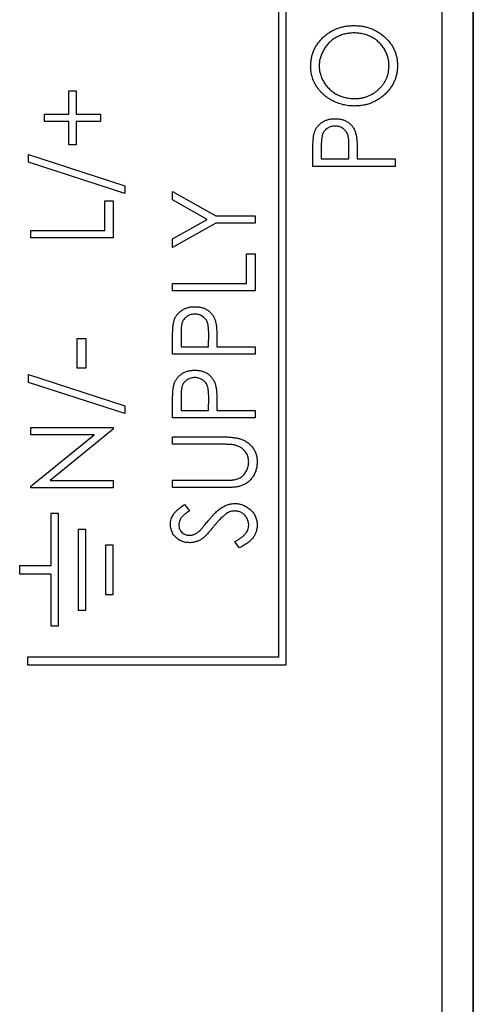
# Model space of a CAD drawing. Header units: millimetres. Extents: x 0 to 420, y 0 to 297.
# Tile 5 of 106: x 113 to 120, y 39 to 55. Entities that reach past the tile are written whole.
import ezdxf

# ---------------------------------------------------------------- set-up
doc = ezdxf.new("R2010")
doc.units = ezdxf.units.MM

msp = doc.modelspace()

# ---------------------------------------------------------------- linework, layer by layer
at = {"color": 7, "linetype": 'Continuous', "lineweight": 25}
for p, q in [((119.467, 38.799), (119.467, 97.999)), ((116.967, 44.424), (116.967, 85.424)), ((116.842, 85.299), (116.842, 44.549)), ((119.965, 82.899), (119.965, 38.199)), ((119.968, 38.199), (119.968, 82.499)), ((113.48, 53.251), (113.48, 53.624)), ((113.48, 53.624), (113.599, 53.624)), ((113.599, 53.624), (113.599, 53.251)), ((113.09, 53.133), (113.09, 53.251)), ((113.09, 53.251), (113.48, 53.251)), ((113.599, 53.251), (113.989, 53.251)), ((113.989, 53.251), (113.989, 53.133)), ((113.48, 53.133), (113.09, 53.133)), ((113.48, 52.76), (113.48, 53.133)), ((113.989, 53.133), (113.599, 53.133)), ((113.599, 53.133), (113.599, 52.76)), ((113.599, 52.76), (113.48, 52.76)), ((117.53, 52.754), (117.53, 52.534)), ((117.971, 52.534), (117.974, 52.745)), ((112.835, 52.481), (112.835, 52.607)), ((112.835, 52.607), (114.379, 52.105)), ((117.394, 52.415), (117.394, 52.659)), ((118.107, 52.622), (118.107, 52.534)), ((114.379, 51.979), (112.835, 52.481)), ((118.717, 52.415), (117.394, 52.415)), ((117.53, 52.534), (117.971, 52.534)), ((118.107, 52.534), (118.717, 52.534)), ((118.717, 52.534), (118.717, 52.415)), ((114.379, 52.105), (114.379, 51.979)), ((115.144, 51.876), (115.144, 52.014)), ((115.144, 52.014), (115.838, 51.624)), ((114.057, 51.861), (114.192, 51.861)), ((114.057, 51.386), (114.057, 51.861)), ((114.192, 51.861), (114.192, 51.267)), ((115.697, 51.565), (115.144, 51.876)), ((115.838, 51.624), (116.467, 51.624)), ((116.467, 51.624), (116.467, 51.506)), ((115.144, 51.254), (115.697, 51.565)), ((115.838, 51.506), (115.144, 51.116)), ((116.467, 51.506), (115.838, 51.506)), ((112.869, 51.267), (112.869, 51.386)), ((112.869, 51.386), (114.057, 51.386)), ((114.192, 51.267), (112.869, 51.267)), ((115.144, 51.116), (115.144, 51.254)), ((116.332, 51.014), (116.467, 51.014)), ((116.332, 50.539), (116.332, 51.014)), ((116.467, 51.014), (116.467, 50.42)), ((115.144, 50.42), (115.144, 50.539)), ((115.144, 50.539), (116.332, 50.539)), ((116.467, 50.42), (115.144, 50.42)), ((115.28, 49.742), (115.28, 49.521)), ((115.721, 49.521), (115.724, 49.733)), ((113.616, 49.656), (113.751, 49.656)), ((113.616, 49.181), (113.616, 49.656)), ((113.751, 49.656), (113.751, 49.181)), ((115.144, 49.403), (115.144, 49.646)), ((115.857, 49.609), (115.857, 49.521)), ((116.467, 49.403), (115.144, 49.403)), ((115.28, 49.521), (115.721, 49.521)), ((115.857, 49.521), (116.467, 49.521)), ((116.467, 49.521), (116.467, 49.403)), ((112.835, 49.079), (114.379, 48.577)), ((112.835, 48.953), (112.835, 49.079)), ((113.751, 49.181), (113.616, 49.181)), ((114.379, 48.452), (112.835, 48.953)), ((115.144, 48.385), (115.144, 48.628)), ((115.28, 48.724), (115.28, 48.504)), ((115.721, 48.504), (115.724, 48.715)), ((114.379, 48.577), (114.379, 48.452)), ((115.28, 48.504), (115.721, 48.504)), ((115.857, 48.591), (115.857, 48.504)), ((115.857, 48.504), (116.467, 48.504)), ((116.467, 48.504), (116.467, 48.385)), ((116.467, 48.385), (115.144, 48.385)), ((112.869, 48.112), (112.869, 48.231)), ((112.869, 48.231), (114.192, 48.231)), ((114.192, 48.204), (113.179, 47.383)), ((114.192, 48.231), (114.192, 48.204)), ((113.885, 48.112), (112.869, 48.112)), ((112.869, 47.289), (113.885, 48.112)), ((115.144, 48.08), (115.943, 48.08)), ((115.144, 47.961), (115.144, 48.08)), ((115.937, 47.961), (115.144, 47.961)), ((113.179, 47.383), (114.192, 47.383)), ((114.192, 47.383), (114.192, 47.264)), ((115.144, 47.384), (115.937, 47.384)), ((115.144, 47.266), (115.144, 47.384)), ((112.869, 47.264), (112.869, 47.289)), ((114.192, 47.264), (112.869, 47.264)), ((115.943, 47.266), (115.144, 47.266)), ((115.334, 46.994), (115.416, 46.894)), ((113.192, 46.849), (113.192, 46.011)), ((113.317, 46.849), (113.192, 46.849)), ((113.317, 45.049), (113.317, 46.849)), ((113.63, 46.596), (113.63, 45.301)), ((113.755, 46.596), (113.63, 46.596)), ((113.755, 45.301), (113.755, 46.596)), ((116.212, 46.299), (116.145, 46.403)), ((114.067, 46.343), (114.067, 45.554)), ((114.192, 46.343), (114.067, 46.343)), ((114.192, 45.554), (114.192, 46.343)), ((113.192, 46.011), (112.692, 46.011)), ((112.692, 46.011), (112.692, 45.886)), ((112.692, 45.886), (113.192, 45.886)), ((113.192, 45.886), (113.192, 45.049)), ((114.067, 45.554), (114.192, 45.554)), ((113.63, 45.301), (113.755, 45.301)), ((113.192, 45.049), (113.317, 45.049)), ((112.817, 44.549), (112.817, 44.424)), ((116.842, 44.549), (112.817, 44.549)), ((112.817, 44.424), (116.967, 44.424))]:
    msp.add_line(p, q, dxfattribs=at)
for points, knots in [([(117.36, 54.019), (117.361, 54.041), (117.362, 54.086), (117.372, 54.152), (117.388, 54.214), (117.409, 54.274), (117.438, 54.331), (117.473, 54.386), (117.514, 54.437), (117.561, 54.484), (117.612, 54.528), (117.667, 54.566), (117.724, 54.599), (117.785, 54.625), (117.848, 54.646), (117.915, 54.66), (117.984, 54.669), (118.031, 54.67), (118.055, 54.671)], [0, 0, 0, 0, 0.064112, 0.12603, 0.186709, 0.24615, 0.305771, 0.366051, 0.427384, 0.490821, 0.554635, 0.61692, 0.678954, 0.740666, 0.803314, 0.866858, 0.932414, 1, 1, 1, 1]), ([(118.055, 54.671), (118.079, 54.67), (118.126, 54.669), (118.195, 54.66), (118.261, 54.646), (118.324, 54.625), (118.385, 54.599), (118.443, 54.566), (118.498, 54.529), (118.549, 54.485), (118.597, 54.438), (118.638, 54.387), (118.673, 54.334), (118.702, 54.277), (118.724, 54.219), (118.74, 54.158), (118.749, 54.094), (118.751, 54.051), (118.751, 54.029)], [0, 0, 0, 0, 0.067668, 0.133292, 0.19714, 0.260013, 0.322488, 0.385059, 0.448295, 0.51269, 0.576673, 0.638498, 0.698729, 0.757967, 0.817157, 0.876594, 0.937343, 1, 1, 1, 1]), ([(118.055, 54.552), (118.042, 54.552), (118.017, 54.552), (117.979, 54.549), (117.943, 54.543), (117.907, 54.536), (117.872, 54.526), (117.838, 54.514), (117.805, 54.5), (117.773, 54.484), (117.742, 54.466), (117.713, 54.446), (117.686, 54.424), (117.66, 54.401), (117.635, 54.375), (117.612, 54.349), (117.591, 54.32), (117.572, 54.29), (117.554, 54.258), (117.539, 54.226), (117.526, 54.194), (117.514, 54.161), (117.506, 54.127), (117.501, 54.093), (117.497, 54.059), (117.496, 54.036), (117.496, 54.024)], [0, 0, 0, 0, 0.044923, 0.089057, 0.132287, 0.174986, 0.217144, 0.258769, 0.300532, 0.342498, 0.384141, 0.425372, 0.466388, 0.507179, 0.548135, 0.589217, 0.630842, 0.673193, 0.715487, 0.757043, 0.79776, 0.838207, 0.878693, 0.918916, 0.959101, 1, 1, 1, 1]), ([(118.616, 54.024), (118.615, 54.036), (118.615, 54.06), (118.611, 54.095), (118.606, 54.129), (118.597, 54.163), (118.587, 54.196), (118.575, 54.229), (118.559, 54.261), (118.542, 54.292), (118.523, 54.322), (118.502, 54.35), (118.479, 54.376), (118.455, 54.401), (118.429, 54.424), (118.401, 54.446), (118.371, 54.466), (118.34, 54.484), (118.308, 54.5), (118.274, 54.514), (118.24, 54.526), (118.205, 54.536), (118.168, 54.543), (118.131, 54.549), (118.094, 54.552), (118.068, 54.552), (118.055, 54.552)], [0, 0, 0, 0, 0.041661, 0.082882, 0.123552, 0.164177, 0.204273, 0.24489, 0.285869, 0.327154, 0.368651, 0.40943, 0.450115, 0.490687, 0.531109, 0.572015, 0.613338, 0.655348, 0.697698, 0.739863, 0.781905, 0.824489, 0.86732, 0.910682, 0.954948, 1, 1, 1, 1]), ([(118.062, 53.382), (118.046, 53.382), (118.015, 53.383), (117.968, 53.387), (117.923, 53.393), (117.878, 53.403), (117.834, 53.415), (117.791, 53.43), (117.749, 53.447), (117.708, 53.467), (117.668, 53.489), (117.631, 53.514), (117.595, 53.539), (117.562, 53.568), (117.532, 53.598), (117.503, 53.63), (117.476, 53.664), (117.452, 53.7), (117.43, 53.736), (117.412, 53.775), (117.396, 53.813), (117.383, 53.853), (117.373, 53.893), (117.366, 53.934), (117.361, 53.976), (117.361, 54.004), (117.36, 54.019)], [0, 0, 0, 0, 0.044811, 0.089011, 0.13275, 0.176233, 0.219272, 0.262324, 0.305647, 0.348979, 0.392242, 0.43461, 0.476184, 0.517236, 0.558165, 0.598792, 0.639668, 0.680638, 0.721467, 0.761759, 0.801482, 0.840953, 0.880381, 0.919726, 0.959716, 1, 1, 1, 1]), ([(117.496, 54.024), (117.496, 54.012), (117.497, 53.99), (117.501, 53.956), (117.506, 53.923), (117.514, 53.89), (117.526, 53.857), (117.538, 53.825), (117.554, 53.793), (117.572, 53.763), (117.591, 53.733), (117.613, 53.704), (117.636, 53.678), (117.66, 53.653), (117.687, 53.629), (117.715, 53.608), (117.744, 53.588), (117.775, 53.57), (117.808, 53.553), (117.841, 53.539), (117.876, 53.527), (117.911, 53.517), (117.947, 53.51), (117.984, 53.505), (118.022, 53.501), (118.048, 53.501), (118.061, 53.501)], [0, 0, 0, 0, 0.0399565, 0.0795127, 0.1191114, 0.1586822, 0.1985282, 0.2389438, 0.2799281, 0.321669, 0.3634867, 0.4050343, 0.4463041, 0.4872416, 0.5282493, 0.5693049, 0.6110354, 0.6533544, 0.6955827, 0.7379017, 0.7804916, 0.8232309, 0.8662184, 0.9100461, 0.9544732, 1, 1, 1, 1]), ([(118.061, 53.501), (118.08, 53.501), (118.118, 53.502), (118.173, 53.509), (118.226, 53.521), (118.276, 53.538), (118.325, 53.56), (118.371, 53.587), (118.415, 53.618), (118.455, 53.654), (118.493, 53.692), (118.526, 53.734), (118.553, 53.777), (118.576, 53.823), (118.594, 53.87), (118.606, 53.92), (118.614, 53.971), (118.615, 54.006), (118.616, 54.024)], [0, 0, 0, 0, 0.06753, 0.132738, 0.196163, 0.25879, 0.321017, 0.383435, 0.446363, 0.511011, 0.575079, 0.637133, 0.697793, 0.757163, 0.816573, 0.8765, 0.937463, 1, 1, 1, 1]), ([(118.751, 54.029), (118.751, 54.006), (118.749, 53.962), (118.74, 53.898), (118.724, 53.836), (118.702, 53.777), (118.673, 53.721), (118.638, 53.667), (118.597, 53.616), (118.55, 53.568), (118.499, 53.525), (118.444, 53.486), (118.387, 53.454), (118.327, 53.428), (118.264, 53.407), (118.199, 53.393), (118.131, 53.384), (118.085, 53.383), (118.062, 53.382)], [0, 0, 0, 0, 0.063524, 0.12488, 0.185155, 0.244833, 0.304627, 0.365038, 0.42717, 0.49127, 0.555588, 0.618668, 0.681008, 0.742903, 0.805249, 0.868474, 0.933217, 1, 1, 1, 1]), ([(117.414, 52.941), (117.417, 52.95), (117.422, 52.967), (117.432, 52.991), (117.443, 53.014), (117.457, 53.036), (117.472, 53.057), (117.49, 53.077), (117.509, 53.095), (117.53, 53.112), (117.552, 53.128), (117.576, 53.142), (117.602, 53.153), (117.628, 53.162), (117.657, 53.17), (117.686, 53.175), (117.717, 53.178), (117.738, 53.178), (117.749, 53.178)], [0, 0, 0, 0, 0.060075, 0.119303, 0.178069, 0.236256, 0.294313, 0.353143, 0.412708, 0.473813, 0.535615, 0.597403, 0.660232, 0.723514, 0.789577, 0.856841, 0.927091, 1, 1, 1, 1]), ([(117.749, 53.178), (117.76, 53.178), (117.781, 53.178), (117.813, 53.175), (117.842, 53.17), (117.871, 53.163), (117.897, 53.153), (117.923, 53.142), (117.947, 53.129), (117.969, 53.114), (117.99, 53.097), (118.009, 53.078), (118.026, 53.058), (118.041, 53.036), (118.055, 53.013), (118.067, 52.988), (118.077, 52.962), (118.082, 52.943), (118.085, 52.934)], [0, 0, 0, 0, 0.072309, 0.141358, 0.208207, 0.272336, 0.335143, 0.396174, 0.456668, 0.516646, 0.575929, 0.634933, 0.693693, 0.752708, 0.811962, 0.873196, 0.935504, 1, 1, 1, 1]), ([(117.75, 53.06), (117.739, 53.059), (117.718, 53.059), (117.687, 53.052), (117.658, 53.041), (117.63, 53.027), (117.605, 53.008), (117.583, 52.987), (117.566, 52.963), (117.554, 52.941), (117.547, 52.921), (117.543, 52.904), (117.539, 52.884), (117.536, 52.862), (117.533, 52.839), (117.531, 52.813), (117.53, 52.784), (117.53, 52.765), (117.53, 52.754)], [0, 0, 0, 0, 0.0740913, 0.1470678, 0.2191758, 0.292487, 0.364821, 0.434086, 0.5028423, 0.57172, 0.6083535, 0.6499045, 0.6958165, 0.7468715, 0.8026582, 0.8631859, 0.9291504, 1, 1, 1, 1]), ([(117.974, 52.745), (117.974, 52.756), (117.974, 52.775), (117.972, 52.804), (117.971, 52.831), (117.968, 52.855), (117.965, 52.878), (117.961, 52.898), (117.956, 52.916), (117.949, 52.937), (117.937, 52.961), (117.919, 52.986), (117.897, 53.008), (117.871, 53.027), (117.843, 53.041), (117.814, 53.052), (117.782, 53.059), (117.761, 53.059), (117.75, 53.06)], [0, 0, 0, 0, 0.0702309, 0.1351265, 0.1958964, 0.251444, 0.3030579, 0.3495563, 0.3919361, 0.4300929, 0.5012285, 0.5705169, 0.6401243, 0.7109555, 0.7829145, 0.8537354, 0.9260142, 1, 1, 1, 1]), ([(117.394, 52.659), (117.394, 52.675), (117.394, 52.707), (117.396, 52.753), (117.397, 52.795), (117.399, 52.832), (117.402, 52.866), (117.405, 52.895), (117.409, 52.919), (117.413, 52.934), (117.414, 52.941)], [0, 0, 0, 0, 0.1765, 0.339032, 0.485753, 0.61857, 0.735674, 0.838185, 0.926155, 1, 1, 1, 1]), ([(118.085, 52.934), (118.087, 52.926), (118.091, 52.909), (118.095, 52.882), (118.099, 52.849), (118.101, 52.813), (118.104, 52.771), (118.106, 52.725), (118.107, 52.675), (118.107, 52.64), (118.107, 52.622)], [0, 0, 0, 0, 0.075269, 0.165174, 0.268129, 0.385984, 0.51806, 0.664405, 0.825035, 1, 1, 1, 1]), ([(115.164, 49.928), (115.167, 49.937), (115.172, 49.954), (115.182, 49.978), (115.193, 50.002), (115.207, 50.024), (115.222, 50.044), (115.24, 50.064), (115.259, 50.082), (115.28, 50.1), (115.302, 50.115), (115.326, 50.129), (115.352, 50.14), (115.378, 50.15), (115.407, 50.157), (115.436, 50.162), (115.467, 50.165), (115.488, 50.166), (115.499, 50.166)], [0, 0, 0, 0, 0.060075, 0.119303, 0.178069, 0.236256, 0.294313, 0.353143, 0.412708, 0.473813, 0.535615, 0.597403, 0.660232, 0.723514, 0.789577, 0.856841, 0.927091, 1, 1, 1, 1]), ([(115.5, 50.047), (115.489, 50.047), (115.468, 50.046), (115.437, 50.039), (115.408, 50.029), (115.38, 50.014), (115.355, 49.996), (115.333, 49.975), (115.316, 49.951), (115.304, 49.928), (115.297, 49.908), (115.293, 49.891), (115.289, 49.871), (115.286, 49.85), (115.283, 49.826), (115.281, 49.8), (115.28, 49.772), (115.28, 49.752), (115.28, 49.742)], [0, 0, 0, 0, 0.074091, 0.147068, 0.219176, 0.292487, 0.364821, 0.434086, 0.502842, 0.57172, 0.608354, 0.649905, 0.695817, 0.746872, 0.802658, 0.863186, 0.92915, 1, 1, 1, 1]), ([(115.499, 50.166), (115.51, 50.166), (115.531, 50.165), (115.563, 50.162), (115.592, 50.157), (115.621, 50.15), (115.647, 50.141), (115.673, 50.13), (115.697, 50.116), (115.719, 50.101), (115.74, 50.084), (115.759, 50.065), (115.776, 50.045), (115.791, 50.023), (115.805, 50), (115.817, 49.975), (115.827, 49.949), (115.832, 49.931), (115.835, 49.921)], [0, 0, 0, 0, 0.072309, 0.141358, 0.208207, 0.272336, 0.335143, 0.396174, 0.456668, 0.516646, 0.575929, 0.634933, 0.693693, 0.752708, 0.811962, 0.873196, 0.935504, 1, 1, 1, 1]), ([(115.724, 49.733), (115.724, 49.743), (115.724, 49.763), (115.722, 49.792), (115.721, 49.818), (115.718, 49.843), (115.715, 49.865), (115.711, 49.885), (115.706, 49.903), (115.699, 49.925), (115.687, 49.948), (115.669, 49.973), (115.647, 49.995), (115.621, 50.014), (115.593, 50.029), (115.564, 50.039), (115.532, 50.046), (115.511, 50.047), (115.5, 50.047)], [0, 0, 0, 0, 0.070231, 0.135127, 0.195896, 0.251444, 0.303058, 0.349556, 0.391936, 0.430093, 0.501229, 0.570517, 0.640124, 0.710955, 0.782914, 0.853735, 0.926014, 1, 1, 1, 1]), ([(115.144, 49.646), (115.144, 49.663), (115.144, 49.695), (115.146, 49.741), (115.147, 49.782), (115.149, 49.82), (115.152, 49.853), (115.155, 49.882), (115.159, 49.907), (115.163, 49.922), (115.164, 49.928)], [0, 0, 0, 0, 0.1765, 0.339032, 0.485753, 0.61857, 0.735674, 0.838185, 0.926155, 1, 1, 1, 1]), ([(115.835, 49.921), (115.837, 49.914), (115.841, 49.897), (115.845, 49.869), (115.849, 49.837), (115.851, 49.8), (115.854, 49.759), (115.856, 49.713), (115.857, 49.662), (115.857, 49.627), (115.857, 49.609)], [0, 0, 0, 0, 0.075269, 0.165174, 0.268129, 0.385984, 0.51806, 0.664405, 0.825035, 1, 1, 1, 1]), ([(115.164, 48.911), (115.167, 48.919), (115.172, 48.936), (115.182, 48.961), (115.193, 48.984), (115.207, 49.006), (115.222, 49.027), (115.24, 49.047), (115.259, 49.065), (115.28, 49.082), (115.302, 49.098), (115.326, 49.111), (115.352, 49.123), (115.378, 49.132), (115.407, 49.139), (115.436, 49.144), (115.467, 49.148), (115.488, 49.148), (115.499, 49.148)], [0, 0, 0, 0, 0.060075, 0.119303, 0.178069, 0.236256, 0.294313, 0.353143, 0.412708, 0.473813, 0.535615, 0.597403, 0.660232, 0.723514, 0.789577, 0.856841, 0.927091, 1, 1, 1, 1]), ([(115.499, 49.148), (115.51, 49.148), (115.531, 49.147), (115.563, 49.145), (115.592, 49.139), (115.621, 49.133), (115.647, 49.123), (115.673, 49.112), (115.697, 49.099), (115.719, 49.083), (115.74, 49.066), (115.759, 49.048), (115.776, 49.028), (115.791, 49.006), (115.805, 48.982), (115.817, 48.958), (115.827, 48.931), (115.832, 48.913), (115.835, 48.904)], [0, 0, 0, 0, 0.072309, 0.141358, 0.208207, 0.272336, 0.335143, 0.396174, 0.456668, 0.516646, 0.575929, 0.634933, 0.693693, 0.752708, 0.811962, 0.873196, 0.935504, 1, 1, 1, 1]), ([(115.5, 49.029), (115.489, 49.029), (115.468, 49.028), (115.437, 49.022), (115.408, 49.011), (115.38, 48.996), (115.355, 48.978), (115.333, 48.957), (115.316, 48.933), (115.304, 48.91), (115.297, 48.891), (115.293, 48.873), (115.289, 48.854), (115.286, 48.832), (115.283, 48.808), (115.281, 48.782), (115.28, 48.754), (115.28, 48.734), (115.28, 48.724)], [0, 0, 0, 0, 0.074091, 0.147068, 0.219176, 0.292487, 0.364821, 0.434086, 0.502842, 0.57172, 0.608354, 0.649905, 0.695817, 0.746872, 0.802658, 0.863186, 0.92915, 1, 1, 1, 1]), ([(115.724, 48.715), (115.724, 48.725), (115.724, 48.745), (115.722, 48.774), (115.721, 48.801), (115.718, 48.825), (115.715, 48.847), (115.711, 48.868), (115.706, 48.886), (115.699, 48.907), (115.687, 48.93), (115.669, 48.956), (115.647, 48.978), (115.621, 48.996), (115.593, 49.011), (115.564, 49.022), (115.532, 49.028), (115.511, 49.029), (115.5, 49.029)], [0, 0, 0, 0, 0.070231, 0.135127, 0.195896, 0.251444, 0.303058, 0.349556, 0.391936, 0.430093, 0.501229, 0.570517, 0.640124, 0.710955, 0.782914, 0.853735, 0.926014, 1, 1, 1, 1]), ([(115.144, 48.628), (115.144, 48.645), (115.144, 48.677), (115.146, 48.723), (115.147, 48.765), (115.149, 48.802), (115.152, 48.835), (115.155, 48.864), (115.159, 48.889), (115.163, 48.904), (115.164, 48.911)], [0, 0, 0, 0, 0.1765, 0.339032, 0.485753, 0.61857, 0.735674, 0.838185, 0.926155, 1, 1, 1, 1]), ([(115.835, 48.904), (115.837, 48.896), (115.841, 48.879), (115.845, 48.851), (115.849, 48.819), (115.851, 48.782), (115.854, 48.741), (115.856, 48.695), (115.857, 48.645), (115.857, 48.61), (115.857, 48.591)], [0, 0, 0, 0, 0.075269, 0.165174, 0.268129, 0.385984, 0.51806, 0.664405, 0.825035, 1, 1, 1, 1]), ([(115.943, 48.08), (115.958, 48.08), (115.986, 48.079), (116.027, 48.078), (116.066, 48.075), (116.103, 48.072), (116.138, 48.067), (116.17, 48.062), (116.201, 48.056), (116.23, 48.048), (116.257, 48.039), (116.283, 48.027), (116.308, 48.015), (116.332, 47.999), (116.356, 47.982), (116.378, 47.963), (116.4, 47.942), (116.421, 47.919), (116.44, 47.894), (116.456, 47.868), (116.47, 47.841), (116.482, 47.812), (116.49, 47.782), (116.497, 47.751), (116.5, 47.718), (116.501, 47.696), (116.501, 47.685)], [0, 0, 0, 0, 0.055741, 0.108782, 0.159483, 0.20722, 0.252436, 0.295103, 0.335609, 0.373517, 0.409957, 0.446416, 0.482967, 0.519684, 0.557168, 0.594999, 0.634172, 0.674127, 0.714136, 0.754079, 0.793688, 0.83312, 0.873373, 0.914549, 0.95654, 1, 1, 1, 1]), ([(116.142, 47.948), (116.138, 47.949), (116.127, 47.952), (116.11, 47.954), (116.089, 47.956), (116.065, 47.958), (116.038, 47.959), (116.007, 47.96), (115.973, 47.961), (115.949, 47.961), (115.937, 47.961)], [0, 0, 0, 0, 0.069596, 0.155423, 0.257515, 0.37358, 0.506166, 0.6554, 0.819993, 1, 1, 1, 1]), ([(116.366, 47.678), (116.365, 47.689), (116.364, 47.709), (116.359, 47.739), (116.35, 47.769), (116.339, 47.798), (116.323, 47.825), (116.305, 47.85), (116.285, 47.873), (116.261, 47.893), (116.235, 47.911), (116.207, 47.926), (116.176, 47.939), (116.154, 47.945), (116.142, 47.948)], [0, 0, 0, 0, 0.081412, 0.161686, 0.242811, 0.324775, 0.407586, 0.488453, 0.56979, 0.650718, 0.733306, 0.819186, 0.907133, 1, 1, 1, 1]), ([(116.113, 47.389), (116.125, 47.391), (116.149, 47.395), (116.184, 47.404), (116.215, 47.416), (116.243, 47.432), (116.269, 47.452), (116.292, 47.476), (116.312, 47.505), (116.331, 47.537), (116.346, 47.572), (116.357, 47.607), (116.364, 47.643), (116.365, 47.667), (116.366, 47.678)], [0, 0, 0, 0, 0.0889375, 0.1727267, 0.251185, 0.3263801, 0.4009876, 0.479456, 0.5624606, 0.6520321, 0.742988, 0.8310174, 0.9158505, 1, 1, 1, 1]), ([(116.501, 47.685), (116.501, 47.673), (116.5, 47.649), (116.497, 47.614), (116.491, 47.58), (116.483, 47.547), (116.472, 47.516), (116.459, 47.486), (116.443, 47.457), (116.425, 47.43), (116.406, 47.405), (116.384, 47.381), (116.361, 47.36), (116.336, 47.341), (116.31, 47.324), (116.282, 47.31), (116.253, 47.297), (116.232, 47.291), (116.222, 47.288)], [0, 0, 0, 0, 0.069994, 0.137225, 0.203144, 0.267439, 0.330757, 0.392722, 0.455101, 0.517382, 0.579131, 0.639383, 0.69929, 0.758596, 0.817649, 0.877496, 0.938128, 1, 1, 1, 1]), ([(115.937, 47.384), (115.948, 47.384), (115.97, 47.384), (116, 47.384), (116.027, 47.385), (116.05, 47.386), (116.071, 47.386), (116.088, 47.387), (116.101, 47.388), (116.11, 47.389), (116.113, 47.389)], [0, 0, 0, 0, 0.1911052, 0.362655, 0.5161706, 0.6501285, 0.7660345, 0.8625273, 0.9410063, 1, 1, 1, 1]), ([(116.222, 47.288), (116.215, 47.286), (116.2, 47.282), (116.175, 47.278), (116.145, 47.274), (116.112, 47.271), (116.076, 47.269), (116.035, 47.267), (115.991, 47.266), (115.96, 47.266), (115.943, 47.266)], [0, 0, 0, 0, 0.077936, 0.169149, 0.274074, 0.391816, 0.523462, 0.668216, 0.827041, 1, 1, 1, 1]), ([(115.11, 46.677), (115.111, 46.691), (115.112, 46.719), (115.121, 46.76), (115.137, 46.8), (115.154, 46.831), (115.172, 46.856), (115.187, 46.875), (115.206, 46.894), (115.227, 46.914), (115.25, 46.934), (115.276, 46.954), (115.304, 46.974), (115.324, 46.987), (115.334, 46.994)], [0, 0, 0, 0, 0.103822, 0.2059191, 0.309231, 0.4156525, 0.4722204, 0.5328577, 0.5978194, 0.6678575, 0.7431765, 0.8234483, 0.9089421, 1, 1, 1, 1]), ([(115.416, 46.894), (115.407, 46.888), (115.391, 46.877), (115.369, 46.861), (115.348, 46.846), (115.33, 46.83), (115.314, 46.816), (115.3, 46.802), (115.289, 46.789), (115.276, 46.773), (115.264, 46.752), (115.254, 46.726), (115.247, 46.698), (115.247, 46.679), (115.246, 46.67)], [0, 0, 0, 0, 0.102557, 0.196911, 0.284395, 0.364416, 0.437215, 0.503536, 0.563602, 0.61645, 0.714669, 0.808954, 0.904132, 1, 1, 1, 1]), ([(115.716, 46.736), (115.727, 46.749), (115.747, 46.773), (115.778, 46.808), (115.807, 46.84), (115.836, 46.869), (115.864, 46.894), (115.891, 46.917), (115.917, 46.936), (115.951, 46.957), (115.992, 46.979), (116.042, 46.998), (116.093, 47.009), (116.126, 47.01), (116.143, 47.011)], [0, 0, 0, 0, 0.093761, 0.181614, 0.264342, 0.341677, 0.41338, 0.479975, 0.541968, 0.599292, 0.705911, 0.807015, 0.904485, 1, 1, 1, 1]), ([(116.141, 46.892), (116.13, 46.892), (116.108, 46.891), (116.075, 46.883), (116.042, 46.869), (116.022, 46.857), (116.011, 46.851)], [0, 0, 0, 0, 0.238336, 0.482311, 0.73314, 1, 1, 1, 1]), ([(116.366, 46.662), (116.365, 46.672), (116.365, 46.693), (116.358, 46.723), (116.349, 46.752), (116.335, 46.78), (116.319, 46.806), (116.299, 46.829), (116.277, 46.848), (116.252, 46.864), (116.226, 46.877), (116.198, 46.886), (116.17, 46.891), (116.151, 46.892), (116.141, 46.892)], [0, 0, 0, 0, 0.086779, 0.172012, 0.257, 0.344091, 0.430347, 0.513787, 0.595624, 0.677565, 0.75969, 0.839996, 0.919133, 1, 1, 1, 1]), ([(116.143, 47.011), (116.155, 47.011), (116.178, 47.01), (116.213, 47.005), (116.246, 46.998), (116.279, 46.986), (116.31, 46.972), (116.339, 46.955), (116.368, 46.934), (116.395, 46.911), (116.42, 46.885), (116.442, 46.858), (116.46, 46.83), (116.475, 46.799), (116.487, 46.768), (116.495, 46.735), (116.5, 46.701), (116.501, 46.678), (116.501, 46.666)], [0, 0, 0, 0, 0.064367, 0.127345, 0.188922, 0.250384, 0.312021, 0.374404, 0.437663, 0.502985, 0.567803, 0.63098, 0.692076, 0.752595, 0.813028, 0.874016, 0.936113, 1, 1, 1, 1]), ([(115.585, 46.579), (115.587, 46.582), (115.593, 46.588), (115.603, 46.599), (115.616, 46.613), (115.631, 46.631), (115.649, 46.653), (115.669, 46.678), (115.692, 46.706), (115.708, 46.726), (115.716, 46.736)], [0, 0, 0, 0, 0.053039, 0.126288, 0.218872, 0.334457, 0.469409, 0.625738, 0.802267, 1, 1, 1, 1]), ([(116.011, 46.851), (116.004, 46.845), (115.988, 46.834), (115.965, 46.815), (115.94, 46.794), (115.914, 46.769), (115.887, 46.741), (115.859, 46.71), (115.83, 46.676), (115.811, 46.652), (115.801, 46.64)], [0, 0, 0, 0, 0.092213, 0.193119, 0.303009, 0.423363, 0.552489, 0.69176, 0.840671, 1, 1, 1, 1]), ([(115.419, 46.384), (115.405, 46.384), (115.378, 46.385), (115.337, 46.392), (115.299, 46.404), (115.262, 46.42), (115.229, 46.441), (115.199, 46.466), (115.173, 46.495), (115.15, 46.527), (115.133, 46.562), (115.12, 46.599), (115.112, 46.638), (115.111, 46.664), (115.11, 46.677)], [0, 0, 0, 0, 0.0882908, 0.1744188, 0.2584228, 0.3423174, 0.4252869, 0.5069347, 0.5879222, 0.670559, 0.7531449, 0.8348442, 0.9166861, 1, 1, 1, 1]), ([(115.246, 46.67), (115.247, 46.658), (115.247, 46.635), (115.257, 46.603), (115.272, 46.574), (115.294, 46.549), (115.319, 46.528), (115.348, 46.513), (115.38, 46.504), (115.402, 46.503), (115.414, 46.502)], [0, 0, 0, 0, 0.133507, 0.258557, 0.380724, 0.504971, 0.628085, 0.748901, 0.871477, 1, 1, 1, 1]), ([(115.414, 46.502), (115.421, 46.503), (115.435, 46.503), (115.456, 46.506), (115.477, 46.511), (115.497, 46.519), (115.518, 46.529), (115.54, 46.543), (115.562, 46.559), (115.577, 46.572), (115.585, 46.579)], [0, 0, 0, 0, 0.110385, 0.220503, 0.331137, 0.443585, 0.563154, 0.695062, 0.839762, 1, 1, 1, 1]), ([(115.801, 46.64), (115.791, 46.628), (115.772, 46.604), (115.744, 46.572), (115.718, 46.542), (115.694, 46.516), (115.673, 46.494), (115.654, 46.475), (115.637, 46.461), (115.626, 46.452), (115.621, 46.449)], [0, 0, 0, 0, 0.179535, 0.344506, 0.492131, 0.62464, 0.742099, 0.843179, 0.92954, 1, 1, 1, 1]), ([(116.145, 46.403), (116.162, 46.413), (116.196, 46.43), (116.241, 46.46), (116.279, 46.491), (116.31, 46.522), (116.335, 46.556), (116.353, 46.59), (116.364, 46.626), (116.365, 46.65), (116.366, 46.662)], [0, 0, 0, 0, 0.1653071, 0.3152506, 0.4518011, 0.5760892, 0.6901513, 0.7966121, 0.8986846, 1, 1, 1, 1]), ([(116.501, 46.666), (116.501, 46.657), (116.501, 46.639), (116.497, 46.612), (116.492, 46.586), (116.485, 46.56), (116.475, 46.535), (116.464, 46.511), (116.451, 46.487), (116.435, 46.464), (116.417, 46.442), (116.396, 46.42), (116.372, 46.399), (116.345, 46.378), (116.316, 46.357), (116.284, 46.337), (116.249, 46.317), (116.225, 46.305), (116.212, 46.299)], [0, 0, 0, 0, 0.055089, 0.109447, 0.163323, 0.216767, 0.269874, 0.324148, 0.378969, 0.434708, 0.492467, 0.553707, 0.618022, 0.686132, 0.757893, 0.834258, 0.914668, 1, 1, 1, 1]), ([(115.621, 46.449), (115.613, 46.444), (115.597, 46.433), (115.573, 46.42), (115.549, 46.409), (115.524, 46.4), (115.498, 46.393), (115.472, 46.387), (115.446, 46.384), (115.428, 46.384), (115.419, 46.384)], [0, 0, 0, 0, 0.130877, 0.257719, 0.382316, 0.506626, 0.628302, 0.751527, 0.87547, 1, 1, 1, 1])]:
    msp.add_open_spline(points, degree=3, knots=knots, dxfattribs=at)

doc.saveas('drawing.dxf')
